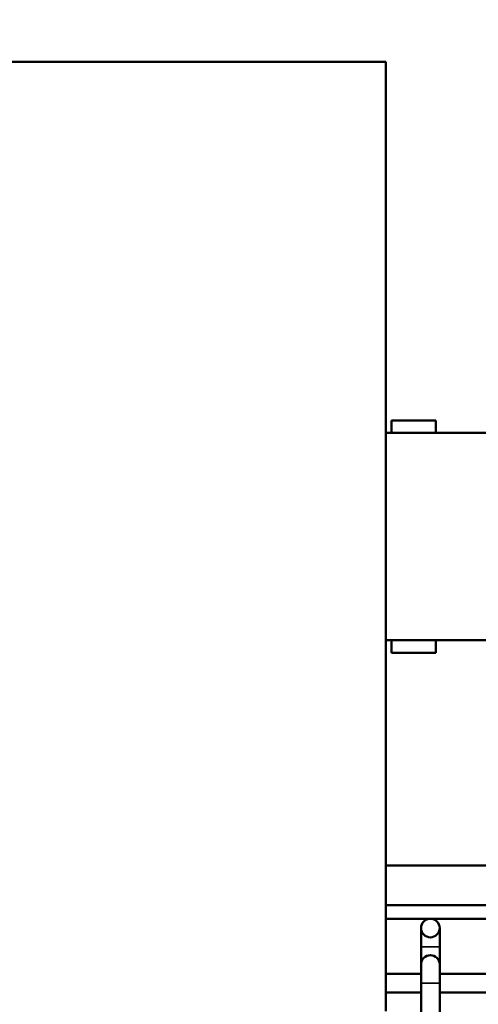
# Model space of a CAD drawing. Header units: inches. Extents: x 1 to 237, y 4 to 150.
# Tile 62 of 209: x 66.31 to 69.22, y 124.9 to 131.13. Entities that reach past the tile are written whole.
import ezdxf

# ---------------------------------------------------------------- set-up
doc = ezdxf.new("R2010")
doc.units = ezdxf.units.IN
doc.header["$LTSCALE"] = 7
doc.header["$MEASUREMENT"] = 0
for name, color, linetype, lineweight in [('Dimension (ANSI)', 7, 'Continuous', 25), ('Visible (ANSI)', 7, 'Continuous', 50), ('Visible Narrow (ANSI)', 7, 'Continuous', 35)]:
    doc.layers.add(name, color=color, linetype=linetype, lineweight=lineweight)
doc.styles.add('Dimension Text', font='tahoma.ttf')
doc.dimstyles.new('Dual Dimension', dxfattribs={"dimscale": 7, "dimtxt": 0.12, "dimasz": 0.098425, "dimexe": 0.125, "dimexo": 0.0625, "dimgap": 0.031496, "dimtad": 0, "dimtih": 1, "dimtoh": 1, "dimrnd": 1e-08, "dimzin": 4, "dimdsep": 46, "dimtxsty": 'Dimension Text', "dimcen": 0.09, "dimdle": 0.393701, "dimclrd": 256, "dimclre": 256, "dimclrt": 256, "dimadec": 0, "dimazin": 1, "dimtfac": 1, "dimtofl": 0, "dimtmove": 0, "dimatfit": 3, "dimfxl": 1, "dimtolj": 1, "dimtzin": 4, "dimlwd": -1, "dimlwe": -1, "dimarcsym": 0})

# ---------------------------------------------------------------- blocks, each defined once
blk = doc.blocks.new('*D10')
at = {"layer": 'Defpoints', "color": 0, "transparency": 16777216}
for p in [(19.813, 137.6545), (19.813, 124.9773), (98.3148, 114.6545)]:
    blk.add_point(p, dxfattribs=at)
at = {"layer": 'Dimension (ANSI)', "transparency": 16777216}
for p, q in [((19.813, 125.4148), (19.813, 138.5295)), ((98.3148, 115.092), (98.3148, 138.5295)), ((20.502, 137.6545), (54.8733, 137.6545)), ((97.6258, 137.6545), (63.2545, 137.6545))]:
    blk.add_line(p, q, dxfattribs=at)
for points in [[(20.502, 137.7693), (20.502, 137.5396), (19.813, 137.6545)], [(97.6258, 137.7693), (97.6258, 137.5396), (98.3148, 137.6545)]]:
    blk.add_solid(points, dxfattribs=at)
at = {"layer": 'Dimension (ANSI)', "transparency": 16777216, "insert": (59.0639, 137.6545), "char_height": 0.84, "attachment_point": 5, "style": 'Dimension Text'}
blk.add_mtext('\\A1;{\\H3.0x;(}\\S78.50^ 1993.9 mm;{\\H3.0x;)}', dxfattribs=at)

msp = doc.modelspace()

# ---------------------------------------------------------------- linework, layer by layer
at = {"layer": 'Visible (ANSI)'}
for p, q in [((68.6296, 130.859), (63.7796, 130.859)), ((68.6296, 130.859), (68.6296, 124.859)), ((68.6669, 128.5935), (68.6669, 128.514)), ((68.9479, 128.5935), (68.6669, 128.5935)), ((68.9479, 128.5935), (68.9479, 128.514)), ((69.4474, 128.514), (68.6296, 128.514)), ((69.4017, 127.204), (68.6296, 127.204)), ((68.6669, 127.204), (68.6669, 127.1245)), ((68.9479, 127.204), (68.9479, 127.1245)), ((68.9479, 127.1245), (68.6669, 127.1245)), ((70.4223, 125.7795), (68.6296, 125.7795)), ((70.5372, 125.5295), (68.6296, 125.5295)), ((68.6296, 125.444), (70.5372, 125.444)), ((68.8532, 125.385), (68.8532, 125.2668)), ((68.9713, 125.2668), (68.9713, 125.385)), ((68.8532, 125.2668), (68.8532, 125.1545)), ((68.9713, 125.2668), (68.9713, 125.1545)), ((68.8532, 125.1545), (68.8532, 125.0363)), ((68.9713, 125.0363), (68.9713, 125.1545)), ((68.8532, 125.0954), (68.6296, 125.0954)), ((69.2863, 125.0954), (68.9713, 125.0954)), ((68.8532, 125.0363), (68.8532, 113.3082)), ((68.9713, 125.0363), (68.9713, 113.4031)), ((68.8532, 124.9773), (68.6296, 124.9773)), ((69.2863, 124.9773), (68.9713, 124.9773))]:
    msp.add_line(p, q, dxfattribs=at)
msp.add_circle((68.9123, 125.385), 0.0591, dxfattribs=at)
msp.add_arc((68.9123, 125.1545), 0.0591, 0, 180, dxfattribs=at)
at = {"layer": 'Visible Narrow (ANSI)'}
for p, q in [((68.9713, 125.2668), (68.8532, 125.2668)), ((68.9713, 125.0363), (68.8532, 125.0363))]:
    msp.add_line(p, q, dxfattribs=at)

# ---------------------------------------------------------------- dimensions: what is measured, and where the dimension line sits
at = {"layer": 'Dimension (ANSI)'}
dim = msp.add_linear_dim(base=(19.813, 137.6545), p1=(98.3148, 114.6545), p2=(19.813, 124.9773), text='{\\H3.0x;(}\\S<>^ 1993.9 mm;{\\H3.0x;)}', dimstyle='Dual Dimension', override={"dimgap": 0.031496, "dimtih": 0, "dimtoh": 0, "dimdec": 2, "dimpost": '\\X', "dimtol": 0, "dimlim": 0, "dimtp": 0, "dimtm": 0, "dimtdec": 2, "dimatfit": 1}, dxfattribs=at)
dim.commit()
dim.dimension.update_dxf_attribs({"geometry": '*D10', "text_midpoint": (59.0639, 137.6545), "dimtype": 160})

doc.saveas('drawing.dxf')
